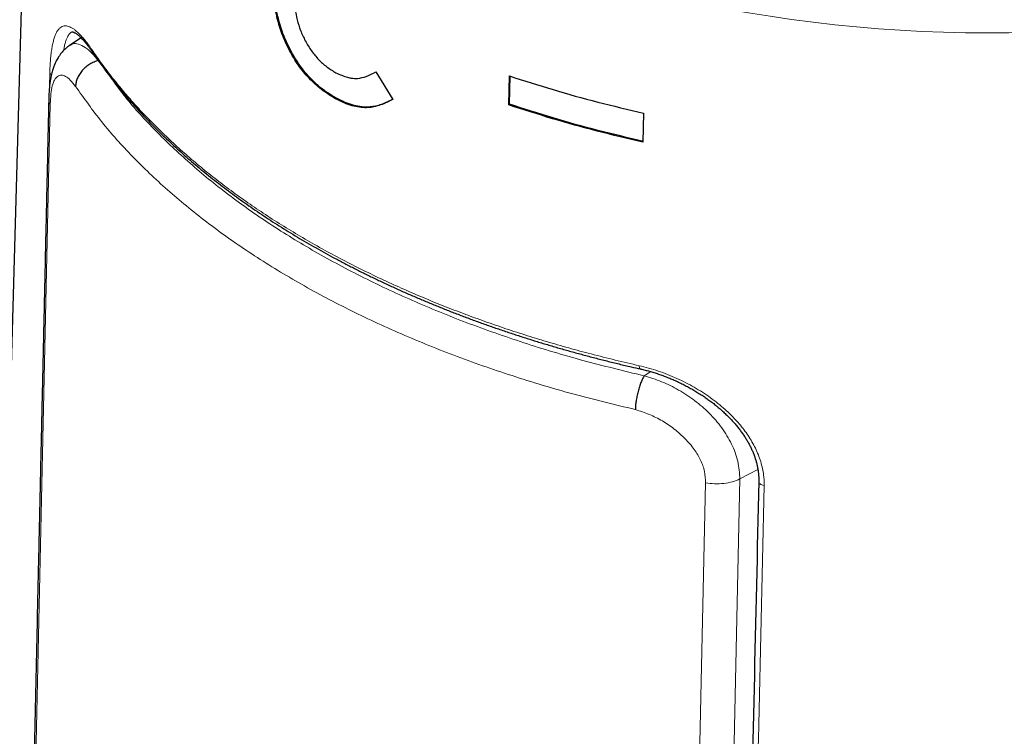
# Model space of a CAD drawing. Header units: millimetres. Extents: x 8 to 834, y 12 to 760.
# Tile 27 of 65: x 745 to 773, y 247 to 267. Entities that reach past the tile are written whole.
import ezdxf

# ---------------------------------------------------------------- set-up
doc = ezdxf.new("R2010")
doc.units = ezdxf.units.MM

msp = doc.modelspace()

# ---------------------------------------------------------------- linework, layer by layer
at = {"color": 7, "linetype": 'Continuous', "lineweight": 30}
for p, q in [((745.582, 281.262), (741.813, 145.988)), ((746.913, 266.939), (746.581, 266.718)), ((755.308, 265.973), (755.794, 265.186)), ((759.1, 265.028), (759.116, 265.854)), ((759.12, 265.047), (759.136, 265.848)), ((754.19, 265.217), (754.162, 265.201)), ((759.12, 265.047), (759.1, 265.028)), ((762.937, 264.794), (762.92, 263.968))]:
    msp.add_line(p, q, dxfattribs=at)
at = {"color": 252, "linetype": 'Continuous', "lineweight": 0}
for p, q in [((747.403, 266.293), (747.4, 266.292)), ((747.4, 266.292), (747.48, 266.185)), ((746.013, 265.558), (746.022, 265.936)), ((746.034, 265.045), (743.618, 154.663)), ((763.143, 257.432), (762.954, 257.313)), ((766.194, 254.644), (765.68, 254.376)), ((763.537, 201.49), (764.705, 254.266)), ((765.68, 254.376), (764.528, 202.228))]:
    msp.add_line(p, q, dxfattribs=at)
at = {"color": 252, "linetype": 'Continuous', "lineweight": 0, "flags": 128}
for points in [[(762.813, 257.601), (762.814, 257.574), (762.817, 257.551), (762.822, 257.532), (762.829, 257.519), (762.838, 257.511), (762.842, 257.51)], [(766.371, 254.189), (766.338, 254.195), (766.307, 254.205), (766.28, 254.218), (766.257, 254.233), (766.239, 254.25), (766.226, 254.269), (766.219, 254.288), (766.218, 254.3)]]:
    msp.add_lwpolyline(points, dxfattribs=at)
at = {"color": 252, "linetype": 'Continuous', "lineweight": 0}
for centre, radius, start, end in [((772.805, 308.749), 41.671, 242.3386, 297.4409), ((747.341, 266.6), 0.124, 177.6445, 213.5929), ((746.126, 265.986), 0.116, 205.7848, 238.7691)]:
    msp.add_arc(centre, radius, start, end, dxfattribs=at)
at = {"color": 7, "linetype": 'Continuous', "lineweight": 30}
for points, knots in [([(754.162, 265.201), (754.027, 265.285), (753.765, 265.447), (753.407, 265.775), (753.096, 266.152), (752.839, 266.576), (752.635, 267.029), (752.491, 267.5), (752.405, 267.983), (752.396, 268.291), (752.391, 268.451)], [0, 0, 0, 0, 0.135382, 0.260596, 0.380153, 0.499213, 0.618465, 0.738499, 0.864244, 1, 1, 1, 1]), ([(754.19, 265.217), (754.105, 265.266), (753.938, 265.363), (753.694, 265.547), (753.48, 265.746), (753.298, 265.951), (753.144, 266.152), (753.003, 266.368), (752.875, 266.594), (752.761, 266.827), (752.662, 267.066), (752.58, 267.307), (752.522, 267.521), (752.483, 267.707), (752.457, 267.864), (752.438, 268.02), (752.425, 268.172), (752.421, 268.32), (752.421, 268.417), (752.421, 268.465)], [0, 0, 0, 0, 0.083475, 0.166009, 0.249204, 0.311401, 0.373763, 0.436428, 0.498991, 0.561284, 0.623966, 0.686577, 0.748936, 0.790303, 0.832235, 0.874454, 0.916489, 0.95784, 1, 1, 1, 1]), ([(752.998, 268.07), (753.001, 267.967), (753.006, 267.767), (753.062, 267.453), (753.143, 267.196), (753.227, 266.997), (753.324, 266.801), (753.469, 266.565), (753.677, 266.315), (753.915, 266.1), (754.085, 265.997), (754.174, 265.944)], [0, 0, 0, 0, 0.134461, 0.259427, 0.379189, 0.438706, 0.498759, 0.621066, 0.741789, 0.866429, 1, 1, 1, 1]), ([(746.647, 267.105), (746.648, 267.105), (746.651, 267.107), (746.653, 267.108), (746.657, 267.108), (746.664, 267.108), (746.675, 267.107), (746.689, 267.103), (746.707, 267.096), (746.729, 267.086), (746.754, 267.072), (746.782, 267.053), (746.813, 267.031), (746.846, 267.004), (746.881, 266.972), (746.918, 266.935), (746.958, 266.894), (746.999, 266.848), (747.042, 266.797), (747.086, 266.742), (747.131, 266.682), (747.176, 266.62), (747.212, 266.569), (747.232, 266.539), (747.238, 266.531)], [0, 0, 0, 0, 0.030911, 0.088775, 0.144957, 0.194305, 0.239852, 0.28337, 0.329415, 0.374482, 0.419368, 0.464387, 0.509803, 0.55573, 0.602194, 0.649166, 0.696582, 0.744361, 0.79242, 0.841183, 0.889941, 0.939066, 0.98269, 1, 1, 1, 1]), ([(746.584, 266.72), (746.559, 266.703), (746.515, 266.672), (746.459, 266.623), (746.413, 266.578), (746.365, 266.526), (746.318, 266.466), (746.274, 266.402), (746.238, 266.343), (746.206, 266.283), (746.176, 266.221), (746.149, 266.157), (746.126, 266.096), (746.106, 266.035), (746.088, 265.971), (746.069, 265.899), (746.052, 265.817), (746.035, 265.726), (746.023, 265.642), (746.014, 265.569), (746.009, 265.512), (746.004, 265.454), (745.999, 265.39), (745.995, 265.31), (745.993, 265.249), (745.992, 265.216)], [0, 0, 0, 0, 0.04913, 0.088779, 0.120626, 0.154669, 0.208286, 0.250873, 0.289996, 0.331209, 0.374774, 0.419021, 0.460404, 0.498813, 0.540956, 0.587269, 0.640867, 0.699204, 0.75986, 0.798108, 0.832078, 0.862605, 0.899333, 0.945113, 1, 1, 1, 1]), ([(747.238, 266.531), (747.269, 266.486), (747.345, 266.373), (747.473, 266.193), (747.62, 265.992), (747.772, 265.793), (747.929, 265.595), (748.09, 265.398), (748.257, 265.203), (748.428, 265.008), (748.603, 264.815), (748.783, 264.624), (748.968, 264.434), (749.157, 264.245), (749.35, 264.058), (749.548, 263.873), (749.75, 263.689), (749.956, 263.506), (750.167, 263.326), (750.381, 263.148), (750.6, 262.971), (750.823, 262.795), (751.05, 262.622), (751.281, 262.451), (751.516, 262.281), (751.755, 262.113), (751.998, 261.948), (752.245, 261.784), (752.495, 261.622), (752.75, 261.462), (753.008, 261.304), (753.271, 261.148), (753.537, 260.995), (753.806, 260.843), (754.078, 260.695), (754.354, 260.548), (754.634, 260.402), (754.919, 260.259), (755.207, 260.118), (755.498, 259.979), (755.792, 259.843), (756.09, 259.709), (756.39, 259.577), (756.692, 259.449), (756.996, 259.323), (757.302, 259.2), (757.612, 259.079), (757.926, 258.96), (758.242, 258.844), (758.562, 258.73), (758.884, 258.619), (759.208, 258.51), (759.535, 258.404), (759.864, 258.301), (760.196, 258.2), (760.53, 258.102), (760.867, 258.006), (761.206, 257.913), (761.548, 257.823), (761.892, 257.735), (762.238, 257.65), (762.554, 257.575), (762.757, 257.53), (762.842, 257.51)], [0, 0, 0, 0, 0.0110202, 0.027591, 0.0441421, 0.0606529, 0.0771103, 0.0936613, 0.1102041, 0.1267478, 0.1432956, 0.1598517, 0.1764209, 0.1929473, 0.2094883, 0.2260619, 0.242648, 0.2592221, 0.2757609, 0.2922467, 0.3087992, 0.325374, 0.341931, 0.358475, 0.3750105, 0.3915418, 0.4080737, 0.4246094, 0.4411531, 0.4577094, 0.4742828, 0.4908779, 0.5075022, 0.5239828, 0.5404805, 0.5570327, 0.5736279, 0.5902548, 0.6069018, 0.6235573, 0.6402075, 0.6568389, 0.6734401, 0.6899994, 0.7065059, 0.7229483, 0.7393708, 0.7559622, 0.7725327, 0.7890867, 0.805629, 0.8221641, 0.8386967, 0.8552312, 0.8717708, 0.8883202, 0.904884, 0.9214667, 0.9380731, 0.9546828, 0.9712152, 0.9877991, 1, 1, 1, 1]), ([(747.4, 266.292), (747.36, 266.279), (747.278, 266.253), (747.159, 266.189), (747.044, 266.108), (746.943, 266.009), (746.86, 265.898), (746.801, 265.782), (746.764, 265.667), (746.758, 265.593), (746.755, 265.557)], [0, 0, 0, 0, 0.117414, 0.241097, 0.369344, 0.5, 0.630656, 0.758903, 0.882586, 1, 1, 1, 1]), ([(754.174, 265.944), (754.285, 265.893), (754.431, 265.828), (754.606, 265.792), (754.701, 265.782), (754.848, 265.784), (755.056, 265.838), (755.218, 265.925), (755.308, 265.973)], [0, 0, 0, 0, 0.264241, 0.345248, 0.423462, 0.499458, 0.720467, 1, 1, 1, 1]), ([(745.992, 265.215), (745.987, 264.989), (745.977, 264.543), (745.962, 263.881), (745.948, 263.235), (745.934, 262.604), (745.92, 261.993), (745.907, 261.4), (745.894, 260.827), (745.882, 260.269), (745.87, 259.722), (745.858, 259.187), (745.846, 258.664), (745.835, 258.157), (745.824, 257.666), (745.813, 257.19), (745.803, 256.731), (745.793, 256.287), (745.783, 255.859), (745.774, 255.446), (745.765, 255.05), (745.757, 254.669), (745.749, 254.304), (745.741, 253.955), (745.734, 253.63), (745.727, 253.329), (745.721, 253.049), (745.715, 252.778), (745.709, 252.51), (745.703, 252.242), (745.691, 251.697), (745.672, 250.871), (745.648, 249.762), (745.623, 248.641), (745.597, 247.509), (745.572, 246.367), (745.464, 241.495), (745.358, 236.746), (745.256, 232.119), (745.239, 231.332), (745.221, 230.532), (745.203, 229.718), (745.185, 228.894), (745.166, 228.062), (745.148, 227.221), (745.129, 226.366), (745.113, 225.661), (745.101, 225.109), (745.092, 224.719), (745.084, 224.336), (745.076, 223.963), (745.067, 223.565), (745.058, 223.144), (745.048, 222.703), (745.039, 222.293), (745.03, 221.915), (745.023, 221.566), (745.015, 221.232), (745.008, 220.911), (745.002, 220.605), (744.994, 220.258), (744.985, 219.858), (744.975, 219.396), (744.964, 218.917), (744.953, 218.42), (744.942, 217.91), (744.931, 217.386), (744.919, 216.849), (744.906, 216.295), (744.894, 215.726), (744.881, 215.14), (744.868, 214.539), (744.854, 213.921), (744.841, 213.333), (744.829, 212.779), (744.818, 212.261), (744.806, 211.739), (744.79, 211.031), (744.771, 210.142), (744.748, 209.079), (744.724, 208.033), (744.702, 207.004), (744.681, 206.062), (744.662, 205.206), (744.645, 204.43), (744.628, 203.657), (744.611, 202.884), (744.549, 200.069), (744.403, 193.404), (744.235, 185.709), (744.111, 180.061), (744.072, 178.267), (744.056, 177.509), (744.039, 176.757), (744.022, 175.968), (744.004, 175.148), (743.985, 174.299), (743.967, 173.468), (743.95, 172.657), (743.932, 171.864), (743.919, 171.273), (743.911, 170.876), (743.906, 170.663), (743.901, 170.44), (743.896, 170.207), (743.891, 169.964), (743.885, 169.709), (743.879, 169.435), (743.873, 169.14), (743.866, 168.824), (743.859, 168.495), (743.851, 168.153), (743.843, 167.784), (743.835, 167.386), (743.825, 166.959), (743.816, 166.516), (743.806, 166.057), (743.795, 165.582), (743.785, 165.091), (743.774, 164.585), (743.762, 164.062), (743.751, 163.523), (743.738, 162.968), (743.726, 162.397), (743.713, 161.811), (743.7, 161.208), (743.687, 160.589), (743.673, 159.955), (743.659, 159.293), (743.644, 158.605), (743.628, 157.889), (743.612, 157.155), (743.596, 156.404), (743.579, 155.635), (743.568, 155.117), (743.562, 154.855)], [0, 0, 0, 0, 0.00614, 0.012137, 0.017993, 0.023705, 0.029276, 0.034609, 0.039804, 0.044862, 0.049782, 0.054662, 0.059399, 0.063992, 0.068443, 0.072751, 0.076916, 0.080938, 0.084817, 0.088553, 0.092146, 0.095596, 0.098903, 0.102067, 0.105089, 0.107732, 0.110256, 0.112683, 0.115107, 0.117536, 0.119972, 0.129922, 0.139974, 0.150128, 0.160384, 0.170743, 0.181163, 0.292813, 0.299827, 0.306947, 0.314197, 0.321574, 0.32908, 0.336577, 0.344198, 0.351942, 0.359811, 0.363376, 0.366938, 0.370411, 0.37379, 0.377075, 0.381235, 0.385233, 0.389069, 0.392358, 0.395518, 0.398549, 0.401452, 0.404226, 0.406871, 0.410903, 0.415091, 0.419433, 0.423931, 0.428584, 0.433304, 0.438172, 0.443186, 0.448346, 0.453653, 0.459106, 0.464705, 0.470451, 0.475068, 0.479776, 0.484529, 0.489249, 0.499041, 0.508678, 0.518158, 0.527482, 0.53665, 0.543744, 0.550756, 0.557759, 0.564761, 0.571764, 0.634288, 0.745938, 0.780951, 0.787829, 0.794707, 0.801556, 0.808292, 0.816156, 0.82385, 0.831374, 0.838729, 0.845915, 0.852932, 0.854791, 0.85671, 0.858726, 0.860837, 0.863044, 0.865348, 0.867747, 0.870497, 0.873364, 0.876346, 0.879445, 0.88266, 0.886385, 0.890255, 0.89427, 0.898429, 0.902733, 0.907182, 0.911775, 0.916513, 0.921396, 0.926424, 0.931596, 0.936913, 0.942374, 0.947981, 0.953732, 0.959628, 0.965959, 0.97245, 0.979099, 0.985907, 0.992874, 1, 1, 1, 1]), ([(755.794, 265.186), (755.726, 265.15), (755.596, 265.083), (755.401, 265.01), (755.219, 264.963), (755.036, 264.943), (754.842, 264.956), (754.628, 265.003), (754.399, 265.083), (754.243, 265.161), (754.162, 265.201)], [0, 0, 0, 0, 0.146327, 0.277942, 0.39547, 0.499793, 0.614923, 0.73565, 0.863563, 1, 1, 1, 1]), ([(755.792, 265.189), (755.755, 265.168), (755.671, 265.123), (755.535, 265.064), (755.385, 265.012), (755.229, 264.976), (755.053, 264.96), (754.854, 264.974), (754.634, 265.025), (754.411, 265.105), (754.263, 265.18), (754.19, 265.217)], [0, 0, 0, 0, 0.082979, 0.184552, 0.288697, 0.389685, 0.490128, 0.617302, 0.745201, 0.872315, 1, 1, 1, 1]), ([(762.842, 257.51), (762.856, 257.507), (762.913, 257.494), (763.011, 257.469), (763.138, 257.435), (763.264, 257.396), (763.393, 257.354), (763.521, 257.307), (763.649, 257.257), (763.776, 257.204), (763.903, 257.147), (764.029, 257.087), (764.154, 257.023), (764.277, 256.956), (764.397, 256.886), (764.516, 256.814), (764.631, 256.739), (764.744, 256.662), (764.854, 256.582), (764.96, 256.5), (765.064, 256.415), (765.164, 256.328), (765.261, 256.239), (765.353, 256.149), (765.44, 256.059), (765.523, 255.967), (765.602, 255.874), (765.676, 255.78), (765.746, 255.684), (765.812, 255.589), (765.872, 255.492), (765.928, 255.396), (765.979, 255.298), (766.025, 255.2), (766.066, 255.103), (766.103, 255.005), (766.134, 254.908), (766.16, 254.812), (766.182, 254.716), (766.199, 254.62), (766.211, 254.524), (766.217, 254.428), (766.219, 254.354), (766.219, 254.311), (766.219, 254.3)], [0, 0, 0, 0, 0.008743, 0.034687, 0.05959, 0.085785, 0.111943, 0.138127, 0.164365, 0.190673, 0.217123, 0.243645, 0.270166, 0.296596, 0.322875, 0.34904, 0.375198, 0.401112, 0.426846, 0.452462, 0.478025, 0.503597, 0.529039, 0.553971, 0.578578, 0.602916, 0.627042, 0.651014, 0.67489, 0.698705, 0.721893, 0.745092, 0.768226, 0.791239, 0.814078, 0.8367, 0.859068, 0.881166, 0.9033, 0.925672, 0.947981, 0.970183, 0.992581, 1, 1, 1, 1]), ([(762.954, 257.313), (762.939, 257.286), (762.908, 257.23), (762.862, 257.124), (762.818, 257.002), (762.778, 256.867), (762.746, 256.728), (762.722, 256.591), (762.706, 256.464), (762.703, 256.388), (762.701, 256.352)], [0, 0, 0, 0, 0.117414, 0.241097, 0.369344, 0.5, 0.630656, 0.758903, 0.882586, 1, 1, 1, 1]), ([(766.219, 254.302), (766.129, 250.371), (765.883, 239.606), (765.494, 222.378), (765.195, 209.081), (765.05, 202.616)], [0, 0, 0, 0, 0.228115, 0.624765, 1, 1, 1, 1])]:
    msp.add_open_spline(points, degree=3, knots=knots, dxfattribs=at)
at = {"color": 252, "linetype": 'Continuous', "lineweight": 0}
for points, knots in [([(746.022, 265.936), (746.024, 266.003), (746.028, 266.137), (746.041, 266.321), (746.058, 266.492), (746.08, 266.647), (746.107, 266.784), (746.138, 266.905), (746.174, 267.01), (746.215, 267.099), (746.262, 267.171), (746.314, 267.226), (746.371, 267.262), (746.431, 267.279), (746.493, 267.28), (746.556, 267.266), (746.623, 267.238), (746.693, 267.196), (746.768, 267.139), (746.849, 267.065), (746.937, 266.973), (747.028, 266.865), (747.121, 266.744), (747.185, 266.651), (747.217, 266.605)], [0, 0, 0, 0, 0.044291, 0.08875, 0.133216, 0.177517, 0.221752, 0.266129, 0.310522, 0.35478, 0.402184, 0.449721, 0.497273, 0.544698, 0.58786, 0.631141, 0.674468, 0.717762, 0.760935, 0.808646, 0.856511, 0.904428, 0.952291, 1, 1, 1, 1]), ([(746.648, 267.104), (746.639, 267.099), (746.617, 267.087), (746.584, 267.055), (746.552, 267.012), (746.52, 266.956), (746.488, 266.882), (746.457, 266.786), (746.432, 266.685), (746.42, 266.61), (746.414, 266.578)], [0, 0, 0, 0, 0.088347, 0.211379, 0.334821, 0.446213, 0.594148, 0.742932, 0.892871, 1, 1, 1, 1]), ([(746.586, 266.709), (746.599, 266.721), (746.659, 266.778), (746.792, 266.779), (746.979, 266.712), (747.183, 266.552), (747.328, 266.379), (747.4, 266.292)], [0, 0, 0, 0, 0.067196, 0.30344, 0.535713, 0.767066, 1, 1, 1, 1]), ([(747.217, 266.605), (747.311, 266.468), (747.5, 266.196), (747.808, 265.793), (748.112, 265.42), (748.41, 265.078), (748.698, 264.766), (749.023, 264.431), (749.387, 264.077), (749.795, 263.705), (750.219, 263.34), (750.662, 262.982), (751.123, 262.629), (751.603, 262.284), (752.101, 261.944), (752.618, 261.612), (753.153, 261.287), (753.705, 260.969), (754.274, 260.66), (754.861, 260.36), (755.447, 260.077), (756.03, 259.81), (756.602, 259.563), (757.177, 259.327), (757.754, 259.103), (758.342, 258.887), (758.941, 258.679), (759.551, 258.479), (760.173, 258.288), (760.803, 258.105), (761.453, 257.93), (762.122, 257.76), (762.583, 257.654), (762.813, 257.601)], [0, 0, 0, 0, 0.0335919, 0.0671903, 0.1007822, 0.1277717, 0.1547646, 0.1817541, 0.2155781, 0.2490667, 0.2825618, 0.3160504, 0.3498522, 0.3836606, 0.4174624, 0.4516749, 0.4858943, 0.5201068, 0.5546448, 0.5891898, 0.6237277, 0.6556284, 0.6875291, 0.7181985, 0.7488778, 0.7795571, 0.8102265, 0.8412762, 0.8723361, 0.903396, 0.9344457, 0.9672228, 1, 1, 1, 1]), ([(747.662, 265.939), (747.814, 265.727), (748.203, 265.184), (748.968, 264.343), (749.934, 263.416), (751.015, 262.528), (752.199, 261.683), (753.484, 260.887), (754.866, 260.141), (756.338, 259.45), (757.89, 258.816), (759.513, 258.247), (761.197, 257.737), (762.368, 257.455), (762.954, 257.313)], [0, 0, 0, 0, 0.054864, 0.140631, 0.226529, 0.312444, 0.398264, 0.483885, 0.569724, 0.655942, 0.74207, 0.827873, 0.913706, 1, 1, 1, 1]), ([(746.755, 265.557), (746.704, 265.621), (746.605, 265.746), (746.469, 265.852), (746.348, 265.889), (746.243, 265.851), (746.155, 265.752), (746.09, 265.583), (746.048, 265.349), (746.038, 265.147), (746.034, 265.045)], [0, 0, 0, 0, 0.133645, 0.26191, 0.388702, 0.518058, 0.645213, 0.764463, 0.880903, 1, 1, 1, 1]), ([(762.701, 256.352), (762.103, 256.496), (760.905, 256.786), (759.179, 257.308), (757.515, 257.891), (755.926, 258.539), (754.419, 259.246), (753.002, 260.01), (751.681, 260.827), (750.463, 261.693), (749.354, 262.603), (748.361, 263.553), (747.479, 264.537), (746.996, 265.217), (746.755, 265.557)], [0, 0, 0, 0, 0.083338, 0.166674, 0.250008, 0.33334, 0.416671, 0.500001, 0.583331, 0.666662, 0.749994, 0.833327, 0.916662, 1, 1, 1, 1]), ([(745.997, 265.215), (745.996, 265.206), (745.984, 265.149), (746.011, 265.093), (746.034, 265.045)], [0, 0, 0, 0, 0.16167, 1, 1, 1, 1]), ([(762.813, 257.601), (762.903, 257.58), (763.082, 257.536), (763.351, 257.452), (763.619, 257.355), (763.883, 257.243), (764.137, 257.12), (764.381, 256.988), (764.613, 256.846), (764.839, 256.693), (765.055, 256.53), (765.246, 256.369), (765.413, 256.212), (765.559, 256.062), (765.697, 255.904), (765.827, 255.739), (765.946, 255.567), (766.054, 255.388), (766.148, 255.203), (766.227, 255.013), (766.29, 254.821), (766.337, 254.627), (766.362, 254.457), (766.372, 254.311), (766.372, 254.229), (766.371, 254.189)], [0, 0, 0, 0, 0.051677, 0.103548, 0.155489, 0.207365, 0.259046, 0.307833, 0.3568, 0.405817, 0.454761, 0.50353, 0.54224, 0.580983, 0.619689, 0.659859, 0.700074, 0.740237, 0.78149, 0.822937, 0.864435, 0.905855, 0.947086, 0.973543, 1, 1, 1, 1]), ([(762.954, 257.313), (763.121, 257.262), (763.454, 257.159), (763.94, 256.917), (764.399, 256.616), (764.818, 256.255), (765.178, 255.837), (765.458, 255.372), (765.649, 254.874), (765.669, 254.544), (765.68, 254.376)], [0, 0, 0, 0, 0.1209591, 0.2421934, 0.3638263, 0.4862485, 0.6109095, 0.7380668, 0.8673465, 1, 1, 1, 1]), ([(764.705, 254.266), (764.699, 254.374), (764.688, 254.588), (764.573, 254.913), (764.386, 255.228), (764.128, 255.526), (763.821, 255.801), (763.475, 256.035), (763.099, 256.225), (762.836, 256.309), (762.701, 256.352)], [0, 0, 0, 0, 0.119106, 0.235485, 0.354587, 0.481508, 0.611369, 0.738388, 0.866617, 1, 1, 1, 1]), ([(765.68, 254.376), (765.612, 254.348), (765.474, 254.29), (765.223, 254.244), (764.959, 254.232), (764.789, 254.255), (764.705, 254.266)], [0, 0, 0, 0, 0.245906, 0.5, 0.754094, 1, 1, 1, 1]), ([(766.371, 254.189), (766.164, 245.118), (765.772, 227.963), (765.385, 210.812), (765.203, 202.73)], [0, 0, 0, 0, 0.5287867, 1, 1, 1, 1])]:
    msp.add_open_spline(points, degree=3, knots=knots, dxfattribs=at)
at = {"color": 7, "linetype": 'Continuous', "lineweight": 30}
for points in [[(759.116, 265.854), (759.528, 265.721), (760.351, 265.455), (761.627, 265.102), (762.5, 264.897), (762.937, 264.794)], [(762.92, 263.968), (762.483, 264.07), (761.609, 264.275), (760.334, 264.629), (759.511, 264.895), (759.1, 265.028)], [(762.934, 263.989), (762.498, 264.091), (761.626, 264.295), (760.352, 264.649), (759.53, 264.915), (759.12, 265.047)]]:
    msp.add_open_spline(points, degree=3, dxfattribs=at)

doc.saveas('drawing.dxf')
